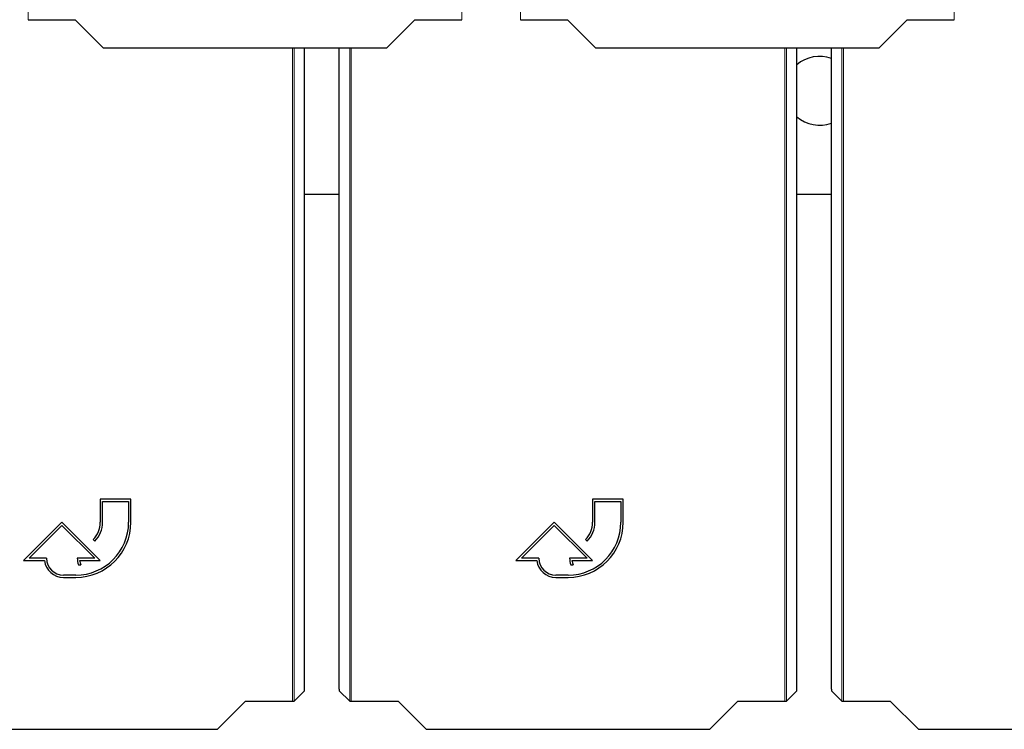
# Model space of a CAD drawing. Header units: millimetres. Extents: x 5 to 418, y 2 to 292.
# Tile 12 of 87: x 105 to 127, y 81 to 97. Entities that reach past the tile are written whole.
import ezdxf

# ---------------------------------------------------------------- set-up
doc = ezdxf.new("R2010")
doc.units = ezdxf.units.MM

msp = doc.modelspace()

# ---------------------------------------------------------------- linework, layer by layer
at = {"color": 7, "linetype": 'Continuous', "lineweight": 18}
for p, q in [((105.6311, 118.581), (105.6311, 96.6691)), ((115.0656, 96.6691), (115.0656, 118.581)), ((116.3425, 118.581), (116.3425, 96.6691)), ((125.777, 96.6691), (125.777, 118.581)), ((111.3823, 81.8357), (111.3823, 96.0583)), ((111.4156, 96.0583), (111.4156, 81.8363)), ((112.6259, 81.8363), (112.6259, 96.0583)), ((112.6592, 96.0583), (112.6592, 81.8357)), ((122.0937, 81.8357), (122.0937, 96.0583)), ((122.127, 96.0583), (122.127, 81.8363)), ((123.3339, 81.8363), (123.3339, 96.0583)), ((123.3672, 96.0583), (123.3672, 81.8357))]:
    msp.add_line(p, q, dxfattribs=at)
at = {"color": 7, "linetype": 'Continuous', "lineweight": 25}
for p, q in [((105.6311, 96.6691), (106.6519, 96.6691)), ((106.6519, 96.6691), (107.2626, 96.0583)), ((113.4341, 96.0583), (114.0449, 96.6691)), ((114.0449, 96.6691), (115.0656, 96.6691)), ((116.3425, 96.6691), (117.3632, 96.6691)), ((117.3632, 96.6691), (117.974, 96.0583)), ((124.1455, 96.0583), (124.7563, 96.6691)), ((124.7563, 96.6691), (125.777, 96.6691)), ((107.2626, 96.0583), (113.4341, 96.0583)), ((111.6434, 82.0968), (111.6434, 96.0583)), ((112.3981, 82.0968), (112.3981, 96.0583)), ((117.974, 96.0583), (124.1455, 96.0583)), ((122.3548, 82.0968), (122.3548, 96.0583)), ((123.1061, 82.0968), (123.1061, 96.0583)), ((111.6434, 92.8721), (112.3981, 92.8721)), ((122.3548, 92.8721), (123.1061, 92.8721)), ((107.8651, 86.2308), (107.1984, 86.2308)), ((107.1984, 86.2308), (107.1984, 85.7308)), ((107.2484, 85.7308), (107.2484, 86.1808)), ((107.2484, 86.1808), (107.8151, 86.1808)), ((107.8151, 86.1808), (107.8151, 85.7308)), ((107.8651, 85.7308), (107.8651, 86.2308)), ((118.5764, 86.2308), (117.9098, 86.2308)), ((117.9098, 86.2308), (117.9098, 85.7308)), ((117.9598, 85.7308), (117.9598, 86.1808)), ((117.9598, 86.1808), (118.5264, 86.1808)), ((118.5264, 86.1808), (118.5264, 85.7308)), ((118.5764, 85.7308), (118.5764, 86.2308)), ((106.3651, 85.7308), (105.5317, 84.8974)), ((107.1984, 84.8974), (106.3651, 85.7308)), ((117.0764, 85.7308), (116.2431, 84.8974)), ((117.9098, 84.8974), (117.0764, 85.7308)), ((105.6524, 84.9474), (106.3651, 85.66)), ((106.3651, 85.66), (107.0777, 84.9474)), ((116.3638, 84.9474), (117.0764, 85.66)), ((117.0764, 85.66), (117.7891, 84.9474)), ((107.0422, 85.3536), (107.0775, 85.3183)), ((117.7536, 85.3536), (117.7889, 85.3183)), ((105.5317, 84.8974), (105.9847, 84.8974)), ((106.0317, 84.9474), (105.6524, 84.9474)), ((107.0777, 84.9474), (106.6984, 84.9474)), ((106.7481, 84.8974), (107.1984, 84.8974)), ((116.2431, 84.8974), (116.6961, 84.8974)), ((116.7431, 84.9474), (116.3638, 84.9474)), ((117.7891, 84.9474), (117.4098, 84.9474)), ((117.4595, 84.8974), (117.9098, 84.8974)), ((106.7252, 84.8074), (106.7752, 84.8074)), ((117.4366, 84.8074), (117.4866, 84.8074)), ((106.6651, 84.5808), (106.3984, 84.5808)), ((106.3984, 84.5308), (106.6651, 84.5308)), ((117.3764, 84.5808), (117.1098, 84.5808)), ((117.1098, 84.5308), (117.3764, 84.5308)), ((111.4156, 81.8363), (111.6429, 82.0635)), ((112.3986, 82.0635), (112.6259, 81.8363)), ((122.127, 81.8363), (122.3542, 82.0635)), ((123.1067, 82.0635), (123.3339, 81.8363)), ((109.7508, 81.2249), (110.3616, 81.8357)), ((110.3616, 81.8357), (111.3823, 81.8357)), ((112.6592, 81.8357), (113.6799, 81.8357)), ((113.6799, 81.8357), (114.2907, 81.2249)), ((120.4622, 81.2249), (121.073, 81.8357)), ((121.073, 81.8357), (122.0937, 81.8357)), ((123.3672, 81.8357), (124.388, 81.8357)), ((124.388, 81.8357), (124.9987, 81.2249)), ((103.5793, 81.2249), (109.7508, 81.2249)), ((114.2907, 81.2249), (120.4622, 81.2249)), ((124.9987, 81.2249), (131.1702, 81.2249))]:
    msp.add_line(p, q, dxfattribs=at)
for centre, radius, start, end in [((122.8484, 95.1221), 0.75, 69.90099, 131.15544), ((122.8484, 95.1221), 0.75, 228.84456, 290.09901), ((106.6651, 85.7308), 1.2, 270, 360), ((106.6651, 85.7308), 1.15, 270, 360), ((106.6651, 85.7308), 0.5333, 315, 360), ((106.6651, 85.7308), 0.5833, 315, 360), ((117.3764, 85.7308), 1.2, 270, 360), ((117.3764, 85.7308), 1.15, 270, 360), ((117.3764, 85.7308), 0.5333, 315, 360), ((117.3764, 85.7308), 0.5833, 315, 360), ((106.3984, 84.9474), 0.4167, 186.8921, 270), ((106.3984, 84.9474), 0.3667, 180, 270), ((107.0777, 84.9474), 0.3793, 180, 201.66618), ((107.0777, 84.9474), 0.3333, 188.62693, 204.84083), ((117.1098, 84.9474), 0.4167, 186.8921, 270), ((117.1098, 84.9474), 0.3667, 180, 270), ((117.7891, 84.9474), 0.3793, 180, 201.66618), ((117.7891, 84.9474), 0.3333, 188.62693, 204.84083)]:
    msp.add_arc(centre, radius, start, end, dxfattribs=at)
for centre, major_axis, start_param, end_param in [((111.6428, 82.0968), (0, 0.0333), 3.1590459, 4.712389), ((112.3987, 82.0968), (0, 0.0333), 1.5707963, 3.1241394), ((122.3542, 82.0968), (0, 0.0333), 3.1590459, 4.712389), ((123.1067, 82.0968), (0, 0.0333), 1.5707963, 3.1241394), ((111.3823, 81.8363), (0.0333, 0), 4.712389, 6.265732), ((112.6592, 81.8363), (0.0333, 0), 3.1590459, 4.712389), ((122.0937, 81.8363), (0.0333, 0), 4.712389, 6.265732), ((123.3672, 81.8363), (0.0333, 0), 3.1590459, 4.712389)]:
    msp.add_ellipse(centre, major_axis=major_axis, ratio=0.0174551, start_param=start_param, end_param=end_param, dxfattribs=at)

doc.saveas('drawing.dxf')
